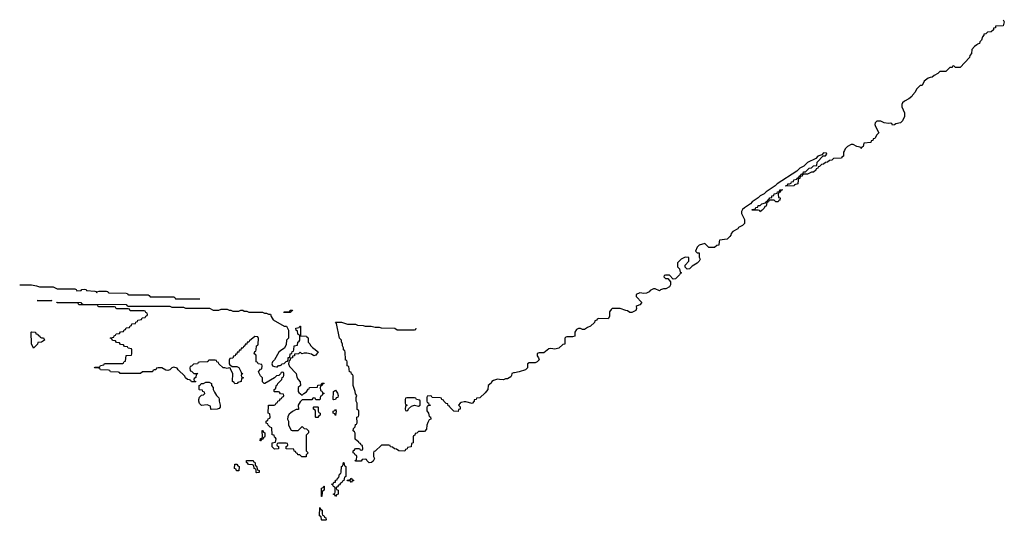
# Model space of a CAD drawing. Header units: inches. Extents: x 2710028 to 2964570, y 496606 to 722708.
# Tile 176 of 228: x 2904990 to 2914962, y 509826 to 514892. Entities that reach past the tile are written whole.
import ezdxf

# ---------------------------------------------------------------- set-up
doc = ezdxf.new("R2010")
doc.units = ezdxf.units.IN
doc.header["$MEASUREMENT"] = 0
for name, color, linetype in [('C9500', 7, 'Continuous'), ('C9501', 7, 'Continuous'), ('C9511', 7, 'Continuous')]:
    doc.layers.add(name, color=color, linetype=linetype)

msp = doc.modelspace()

# ---------------------------------------------------------------- linework, layer by layer
at = {"layer": 'C9500', "color": 6}
msp.add_lwpolyline([(2908050, 509826), (2908046, 509830), (2908042, 509862), (2908026, 509870), (2908030, 509954), (2908038, 509938), (2908054, 509930), (2908054, 509890), (2908058, 509878), (2908070, 509874), (2908078, 509858), (2908091.6, 509851.6), (2908094, 509830), (2908090, 509826)], close=True, dxfattribs=at)
at = {"layer": 'C9501', "color": 6}
for points in [[(2904990, 512209.4), (2905109.1, 512209.1), (2905160.4, 512200.4), (2905190.6, 512189.4), (2905328.7, 512188.7), (2905370, 512169.3), (2905547.3, 512167.3), (2905562, 512162), (2905570, 512149.2), (2905614, 512150), (2905618, 512162), (2905650, 512166), (2905662, 512162), (2905666, 512150), (2905750, 512146), (2905762, 512142), (2905770, 512129.2), (2905778, 512142), (2905790, 512146), (2905870, 512146), (2905882, 512142), (2905886, 512130), (2905891.6, 512128.4), (2906070, 512126), (2906082, 512122), (2906086, 512110), (2906092.7, 512107.3), (2906290, 512106), (2906302, 512102), (2906310, 512086), (2906550, 512086), (2906562, 512082), (2906568, 512068), (2906813, 512067)], [(2910000, 511319.8), (2909990, 511318), (2909974, 511310), (2909972, 511290), (2909963.6, 511276.4), (2909930, 511258), (2909910, 511258), (2909890, 511249), (2909850, 511249.2), (2909830, 511254), (2909790, 511242), (2909772, 511230), (2909764.7, 511215.3), (2909734, 511190), (2909732, 511150), (2909703.6, 511116.4), (2909650, 511066), (2909618, 511062), (2909614, 511050), (2909594, 511046), (2909592, 511030), (2909570.9, 511009.1), (2909510, 511024), (2909490, 511024), (2909462.8, 511017.2), (2909452, 511010), (2909434, 510990), (2909450, 510974), (2909451.3, 510950), (2909434, 510946), (2909430, 510928), (2909386, 510930), (2909346, 510970), (2909342, 510982), (2909330, 510986), (2909326, 511006), (2909310, 511008), (2909286, 511030), (2909282, 511042), (2909266, 511050), (2909262, 511062), (2909250, 511066), (2909168.7, 511068.7), (2909162, 511082), (2909150, 511086), (2909118, 511082), (2909114, 511070), (2909114, 511030), (2909118, 511018), (2909130, 511014), (2909134, 510994), (2909151.3, 510990), (2909118, 510982), (2909112.7, 510967.3), (2909112.7, 510932.7), (2909132, 510910), (2909138, 510878), (2909150, 510874), (2909154, 510850), (2909138, 510842), (2909123.6, 510816.4), (2909112.7, 510787.3), (2909111.6, 510748.4), (2909090, 510726), (2909030, 510726), (2909011.6, 510708.4), (2908994, 510706), (2908991.6, 510688.4), (2908978, 510682), (2908974, 510670), (2908974, 510610), (2908958, 510602), (2908954, 510570), (2908918, 510562), (2908914, 510550), (2908898, 510542), (2908890, 510526), (2908830, 510528.7), (2908807.3, 510547.3), (2908786, 510550), (2908767.3, 510567.3), (2908746, 510570), (2908742, 510582), (2908730, 510586), (2908652.7, 510587.3), (2908590, 510526), (2908578, 510522), (2908574, 510510), (2908574, 510470), (2908582, 510450), (2908570, 510426), (2908554, 510410), (2908528.4, 510408.4), (2908506, 510430), (2908502, 510442), (2908490, 510446), (2908458, 510442), (2908450, 510426), (2908390, 510426), (2908387.3, 510432.7), (2908402, 510438), (2908406, 510470), (2908402, 510482), (2908387.3, 510487.3), (2908382, 510502), (2908367.3, 510507.3), (2908366, 510530), (2908382, 510538), (2908390, 510554), (2908430, 510554), (2908438, 510538), (2908450, 510534), (2908462, 510538), (2908466, 510550), (2908462, 510582), (2908447.3, 510587.3), (2908442, 510602), (2908427.3, 510607.3), (2908422, 510622), (2908410, 510626), (2908388.4, 510648.4), (2908387.3, 510707.3), (2908382, 510722), (2908368.7, 510730), (2908370, 510754), (2908388, 510772), (2908390, 510794), (2908402, 510798), (2908407.3, 510812.7), (2908406, 510870), (2908422, 510878), (2908426, 510890), (2908426, 510930), (2908422, 510942), (2908408.8, 510948.8), (2908408, 511010), (2908398, 511030), (2908398, 511070), (2908406, 511090), (2908390, 511106), (2908388.7, 511130), (2908369, 511190), (2908367.3, 511287.3), (2908362, 511302), (2908350, 511306), (2908346, 511326), (2908328.7, 511330), (2908322, 511382), (2908308, 511390), (2908306, 511430), (2908302, 511442), (2908290, 511446), (2908288.4, 511451.6), (2908287.3, 511527.3), (2908282, 511542), (2908268.7, 511550), (2908268, 511570), (2908258, 511590), (2908258, 511610), (2908248.8, 511631.2), (2908248.8, 511648.8), (2908229.2, 511670), (2908198, 511818), (2908188, 511830), (2908250.7, 511830.7), (2908311.6, 511811.6), (2908390, 511811.3), (2908410, 511802), (2908470, 511798), (2908490, 511792), (2908548.4, 511791.6), (2908590, 511782), (2908630, 511782), (2908650, 511774), (2908788.4, 511771.6), (2908812.7, 511752.7), (2908988, 511752), (2909002, 511758), (2909006, 511770)]]:
    msp.add_lwpolyline(points, dxfattribs=at)
for points in [[(2905310, 512046), (2905166, 512050), (2905314, 512050)], [(2906530, 511982), (2906650, 511982), (2906670, 511974), (2906890, 511974), (2906911.6, 511971.6), (2906950, 511952), (2907007.3, 511952.7), (2907030, 511962), (2907090, 511962), (2907110, 511952), (2907130, 511952), (2907150, 511942), (2907210, 511942), (2907228.4, 511951.6), (2907250, 511952), (2907263.6, 511943.6), (2907290, 511942), (2907310, 511932), (2907450, 511932), (2907470, 511922), (2907490, 511922), (2907510, 511912), (2907530, 511912), (2907536, 511890), (2907556.3, 511856.3), (2907670, 511791.3), (2907691.3, 511791.3), (2907711.3, 511751.3), (2907711, 511670), (2907692, 511650), (2907690, 511606), (2907670.8, 511569.2), (2907634.4, 511545.6), (2907613.7, 511526.3), (2907570.5, 511449.5), (2907551, 511430), (2907544.7, 511410), (2907552, 511390), (2907570, 511381), (2907590, 511378), (2907602, 511378), (2907610, 511391.3), (2907628, 511392), (2907642, 511398), (2907646, 511410), (2907668.4, 511411.6), (2907690, 511434), (2907702, 511438), (2907708.4, 511451.6), (2907710, 511472), (2907726, 511474), (2907729.1, 511510.9), (2907746, 511514), (2907750, 511534), (2907762, 511538), (2907767.3, 511552.7), (2907768.4, 511591.6), (2907802, 511598), (2907806, 511630), (2907822, 511638), (2907826, 511650), (2907826, 511690), (2907822, 511702), (2907808, 511710), (2907802, 511742), (2907790, 511746), (2907786, 511770), (2907822, 511778), (2907826, 511790), (2907834, 511790), (2907834, 511694), (2907894, 511690), (2907898, 511678), (2907912, 511672), (2907912, 511630), (2907930, 511612), (2907936, 511596), (2907954.8, 511574.8), (2908012, 511530), (2907990, 511498), (2907970, 511488.7), (2907945.6, 511505.6), (2907898, 511518), (2907870, 511518), (2907846, 511510), (2907830, 511526), (2907814, 511510), (2907774, 511506), (2907772, 511490), (2907754, 511486), (2907752, 511470), (2907734, 511466), (2907730, 511446), (2907718, 511442), (2907712, 511410), (2907723.6, 511383.6), (2907790, 511312), (2907796, 511276), (2907810.9, 511250.9), (2907832, 511228), (2907834, 511190), (2907812, 511170), (2907811.3, 511130), (2907818, 511118), (2907850, 511092), (2907868, 511110), (2907895.3, 511124.7), (2907910, 511154), (2907922, 511158), (2907926, 511170), (2908006, 511174), (2908010, 511192), (2908042, 511198), (2908050, 511214), (2908070, 511214), (2908072, 511210), (2908058, 511202), (2908050, 511186), (2908038, 511182), (2908034, 511170), (2908038, 511138), (2908050, 511134), (2908058, 511118), (2908074, 511110), (2908058, 511102), (2908050, 511086), (2908038, 511082), (2908030, 511046), (2907990, 511046), (2907982, 511062), (2907970, 511066), (2907958, 511062), (2907950, 511046), (2907850, 511046), (2907830, 511026), (2907812, 510990), (2907812.7, 510947.3), (2907790, 510946), (2907751.6, 510928.4), (2907734, 510910), (2907718, 510902), (2907705.4, 510874.6), (2907702, 510850), (2907712, 510830), (2907712, 510790), (2907738, 510738), (2907750, 510734), (2907810, 510734), (2907850, 510774), (2907870, 510754), (2907894, 510750), (2907914, 510730), (2907914, 510710), (2907892, 510688), (2907892, 510530), (2907911.3, 510510), (2907892, 510488), (2907890, 510468.7), (2907849.1, 510469.1), (2907827.3, 510487.3), (2907806, 510490), (2907802, 510502), (2907790, 510506), (2907782, 510522), (2907770, 510526), (2907766, 510546), (2907688, 510548), (2907688.4, 510571.6), (2907702, 510578), (2907706, 510590), (2907702, 510602), (2907687.3, 510607.3), (2907612.7, 510607.3), (2907598, 510602), (2907594, 510590), (2907598, 510578), (2907611.6, 510571.6), (2907612, 510548), (2907570, 510546), (2907546, 510570), (2907546, 510610), (2907582, 510618), (2907586, 510650), (2907582, 510662), (2907570, 510666), (2907566, 510686), (2907548, 510690), (2907542, 510762), (2907527.3, 510767.3), (2907507.3, 510787.3), (2907502, 510802), (2907486, 510810), (2907486, 510830), (2907502, 510838), (2907507.3, 510852.7), (2907522, 510858), (2907526, 510870), (2907522, 510902), (2907508, 510910), (2907508.7, 510988.7), (2907510, 510992), (2907567.3, 510992.7), (2907582, 510998), (2907586, 511010), (2907602, 511018), (2907606, 511030), (2907622, 511038), (2907630, 511054), (2907642, 511058), (2907647.3, 511072.7), (2907662, 511078), (2907666, 511090), (2907662, 511102), (2907630, 511106), (2907622, 511122), (2907610, 511126), (2907570, 511126), (2907566, 511130), (2907566, 511150), (2907582, 511158), (2907590, 511194), (2907602, 511198), (2907606, 511210), (2907646, 511250), (2907648, 511272), (2907662, 511278), (2907666, 511290), (2907666, 511310), (2907662, 511322), (2907650, 511326), (2907638, 511322), (2907632.7, 511307.3), (2907614, 511290), (2907590, 511288), (2907571, 511269), (2907474, 511210), (2907466, 511210), (2907450, 511226), (2907448.7, 511268.7), (2907430, 511288), (2907409.2, 511330), (2907430, 511354), (2907442, 511358), (2907446, 511390), (2907442, 511402), (2907406, 511410), (2907402, 511422), (2907386, 511430), (2907386, 511490), (2907382, 511502), (2907366, 511510), (2907370, 511534), (2907382, 511538), (2907386, 511550), (2907388, 511590), (2907402, 511598), (2907406, 511610), (2907407.3, 511667.3), (2907402, 511682), (2907370, 511686), (2907318, 511642), (2907310, 511628.7), (2907292.7, 511627.3), (2907291.3, 511610), (2907272.7, 511607.3), (2907271.3, 511590), (2907258, 511582), (2907250, 511568.7), (2907232.7, 511567.3), (2907230, 511548.7), (2907212.7, 511547.3), (2907210, 511528), (2907194, 511526), (2907190, 511508), (2907174, 511506), (2907172, 511490), (2907154, 511486), (2907150, 511468), (2907118, 511462), (2907112.7, 511447.3), (2907112, 511410), (2907119.6, 511399.6), (2907142, 511382), (2907190, 511381), (2907210, 511370.8), (2907234, 511326), (2907234, 511314), (2907251.3, 511310), (2907238, 511302), (2907234, 511290), (2907238, 511278), (2907254, 511270), (2907254, 511266), (2907238, 511262), (2907234, 511230), (2907198, 511222), (2907194, 511210), (2907168.4, 511208.4), (2907162, 511222), (2907146, 511230), (2907148, 511310), (2907126, 511354), (2907126, 511366), (2907110, 511368), (2907090, 511362), (2907069, 511369), (2907050, 511369.2), (2907006, 511410), (2907002, 511422), (2906986, 511430), (2906982, 511442), (2906970, 511446), (2906910, 511446), (2906898, 511442), (2906894, 511430), (2906888.8, 511428.8), (2906812.7, 511427.3), (2906798, 511422), (2906790, 511408), (2906750, 511406), (2906730, 511386), (2906718, 511382), (2906714, 511370), (2906718, 511338), (2906730, 511334), (2906752.7, 511312.7), (2906794, 511310), (2906778, 511302), (2906774, 511270), (2906758, 511262), (2906754, 511250), (2906758, 511238), (2906774, 511230), (2906770, 511226), (2906730, 511228), (2906722, 511242), (2906708.7, 511248.7), (2906690, 511249.2), (2906670, 511269.2), (2906663.7, 511283.7), (2906595.3, 511350), (2906585.2, 511365.2), (2906550, 511375.3), (2906530, 511369), (2906510, 511349.2), (2906490, 511342), (2906470, 511344), (2906430, 511368.7), (2906391.3, 511368.7), (2906374, 511366), (2906370, 511348.7), (2906352, 511348), (2906338, 511342), (2906334, 511330), (2906232.7, 511327.3), (2906214, 511310), (2906006, 511310), (2906002, 511322), (2905990, 511326), (2905910, 511328.7), (2905902, 511342), (2905890, 511346), (2905810, 511349), (2905802, 511362), (2905790, 511366), (2905746, 511370), (2905750, 511374), (2905790, 511374), (2905802, 511378), (2905807.3, 511392.7), (2905842, 511398), (2905850, 511414), (2906030, 511414), (2906042, 511418), (2906047.3, 511432.7), (2906062, 511438), (2906067.3, 511492.7), (2906122, 511498), (2906126, 511510), (2906126, 511550), (2906122, 511562), (2906087.3, 511567.3), (2906082, 511582), (2906050, 511586), (2906042, 511602), (2906010, 511606), (2906002, 511622), (2905970, 511626), (2905962, 511642), (2905930, 511646), (2905922, 511662), (2905906, 511670), (2905910, 511674), (2905942, 511678), (2905947.3, 511692.7), (2905962, 511698), (2905967.3, 511712.7), (2906002, 511718), (2906010, 511734), (2906042, 511738), (2906047.3, 511752.7), (2906062, 511758), (2906067.3, 511772.7), (2906102, 511778), (2906107.3, 511792.7), (2906122, 511798), (2906127.3, 511812.7), (2906162, 511818), (2906167.3, 511832.7), (2906182, 511838), (2906187.3, 511852.7), (2906222, 511858), (2906230, 511874), (2906262, 511878), (2906267.3, 511892.7), (2906282, 511898), (2906286, 511910), (2906282, 511922), (2906267.3, 511927.3), (2906262, 511942), (2906250, 511946), (2906110, 511946), (2906102, 511962), (2906090, 511966), (2905972.7, 511967.3), (2905966, 511970), (2905962, 511982), (2905950, 511986), (2905792.7, 511987.3), (2905786, 511990), (2905782, 512002), (2905770, 512006), (2905590, 512008), (2905582, 512022), (2905570, 512026), (2905410, 512026), (2905368.4, 512028.4), (2905367.3, 512032.7), (2905610, 512031.3), (2905618, 512018), (2905630, 512014), (2906070, 512011), (2906078, 511998), (2906090, 511994), (2906510, 511992)], [(2907730, 511929.2), (2907666, 511930), (2907670, 511934), (2907710, 511934), (2907722, 511938), (2907730, 511954), (2907752.7, 511952.7), (2907750, 511946), (2907738, 511942)], [(2905130, 511569.2), (2905108.4, 511611.6), (2905106, 511730), (2905110, 511734), (2905150, 511731.3), (2905154, 511714), (2905174, 511710), (2905178, 511698), (2905194, 511690), (2905198, 511678), (2905212, 511672), (2905230, 511671.3), (2905242, 511650), (2905212, 511630), (2905174, 511626), (2905172, 511610)], [(2906928.8, 510948.8), (2906926, 510950), (2906922, 510982), (2906890, 510995.3), (2906830, 510989.2), (2906810, 511008.7), (2906802.7, 511030), (2906802.7, 511050), (2906810, 511072), (2906830, 511092), (2906850, 511094), (2906866, 511110), (2906862, 511122), (2906846, 511130), (2906842, 511142), (2906810, 511146), (2906806, 511150), (2906806, 511190), (2906822, 511198), (2906828.4, 511211.6), (2906850, 511212), (2906876.4, 511223.6), (2906910, 511224.7), (2906931.3, 511210), (2906932, 511190), (2906950.7, 511170.7), (2906951, 511150), (2906962, 511122), (2906982, 511090), (2907005.4, 511065.4), (2907011, 511051), (2907011, 511030), (2907021, 510990), (2907018.8, 510970), (2907010, 510959), (2906990, 510949.3)], [(2908170, 511046), (2908166, 511050), (2908168, 511130), (2908190, 511142), (2908210, 511114), (2908214, 511090), (2908212, 511070), (2908194, 511066), (2908190, 511048.7)], [(2908990, 511066), (2908910, 511066), (2908898, 511062), (2908894, 511050), (2908894, 511010), (2908898, 510998), (2908914, 510990), (2908898, 510982), (2908894, 510950), (2908898, 510938), (2908910, 510934), (2908922, 510938), (2908927.3, 510952.7), (2908958, 510982), (2908990, 510992), (2909030, 510982), (2909046, 510990), (2909046, 511030), (2909042, 511042), (2909010, 511048), (2909002, 511062)], [(2907990, 510866), (2907986, 510870), (2907986, 510930), (2907982, 510942), (2907966, 510950), (2907966, 510970), (2907970, 510974), (2908010, 510974), (2908014, 510970), (2908014, 510930), (2908018, 510918), (2908034, 510910), (2908031.6, 510888.4), (2908018, 510882), (2908010, 510866)], [(2908190, 510888), (2908182, 510902), (2908166, 510910), (2908166, 510930), (2908182, 510938), (2908188.7, 510951.3), (2908194, 510930)], [(2907430, 510628.7), (2907426, 510630), (2907430, 510654), (2907442, 510658), (2907448, 510672), (2907446, 510734), (2907450, 510734), (2907458, 510718), (2907474, 510710), (2907472.7, 510672.7), (2907470, 510666), (2907458, 510662), (2907450, 510646), (2907438, 510642)], [(2907210, 510326), (2907187.3, 510327.3), (2907182, 510342), (2907166, 510350), (2907167.3, 510392.7), (2907190, 510394), (2907198, 510378), (2907214, 510370)], [(2907390, 510306), (2907386, 510310), (2907386, 510330), (2907382, 510342), (2907366, 510350), (2907362, 510382), (2907347.3, 510387.3), (2907306, 510390), (2907302, 510402), (2907286, 510410), (2907286, 510430), (2907354, 510430), (2907358, 510418), (2907370, 510414), (2907378, 510378), (2907390, 510374), (2907398, 510338), (2907414, 510330), (2907414, 510310), (2907410, 510308)], [(2908190, 510066), (2908182, 510082), (2908166, 510090), (2908182, 510098), (2908186, 510110), (2908186, 510150), (2908182, 510162), (2908167.3, 510167.3), (2908162, 510182), (2908148, 510190), (2908166, 510194), (2908170, 510211.3), (2908187.3, 510212.7), (2908190, 510232), (2908206, 510234), (2908210, 510254), (2908222, 510258), (2908230, 510294), (2908242, 510298), (2908247.3, 510312.7), (2908248.7, 510370), (2908262, 510378), (2908268, 510410), (2908272, 510412), (2908278, 510378), (2908294, 510370), (2908294, 510270), (2908278, 510262), (2908274, 510230), (2908258, 510222), (2908252.7, 510207.3), (2908238, 510202), (2908230, 510186), (2908218, 510182), (2908210, 510166), (2908198, 510162), (2908194, 510150), (2908198, 510138), (2908214, 510130), (2908214, 510090), (2908198, 510082)], [(2908046, 510066), (2908048, 510150), (2908062, 510158), (2908070, 510172), (2908074, 510170), (2908074, 510130), (2908058, 510122), (2908052.7, 510107.3), (2908050, 510066)], [(2908350, 510208), (2908342, 510222), (2908310, 510226), (2908307.3, 510232.7), (2908342, 510238), (2908346, 510250), (2908351.6, 510251.6), (2908358, 510238), (2908374, 510230), (2908358, 510222)]]:
    msp.add_lwpolyline(points, close=True, dxfattribs=at)
at = {"layer": 'C9511', "color": 6}
msp.add_lwpolyline([(2914950, 514892), (2914962, 514870), (2914950, 514828.7), (2914874, 514826), (2914872, 514810), (2914854, 514806), (2914852, 514790), (2914830, 514768), (2914792.7, 514767.3), (2914774, 514750), (2914754, 514746), (2914754, 514734), (2914741, 514719), (2914730, 514686), (2914712.7, 514667.3), (2914712, 514650), (2914690, 514646), (2914683.6, 514636.4), (2914659.6, 514620.4), (2914634, 514590), (2914631.3, 514550), (2914612, 514530), (2914610.8, 514509.2), (2914514, 514410), (2914468.8, 514408.8), (2914450, 514426), (2914438, 514422), (2914434, 514410), (2914410, 514408), (2914370, 514368), (2914310, 514368), (2914290, 514348), (2914250, 514328), (2914231, 514309), (2914210, 514308.7), (2914190, 514302), (2914152, 514270), (2914130, 514226), (2914110, 514226), (2914072, 514190), (2914059.8, 514160.2), (2914032, 514130), (2914024.7, 514115.3), (2913994, 514090), (2913951.2, 514068.8), (2913932, 514050), (2913925.4, 514034.6), (2913924.7, 514010), (2913951.2, 513951.2), (2913951.2, 513911.2), (2913931.3, 513870), (2913912, 513850), (2913862, 513838), (2913850, 513828), (2913830, 513826), (2913822, 513842), (2913810, 513846), (2913790, 513842), (2913746, 513850), (2913710, 513866), (2913670, 513866), (2913654, 513850), (2913652, 513830), (2913658, 513810), (2913691.2, 513748.8), (2913670, 513726), (2913652, 513690), (2913634, 513686), (2913630, 513668), (2913614, 513666), (2913610, 513648.7), (2913538, 513642), (2913534, 513610), (2913518, 513602), (2913510, 513588.7), (2913502, 513602), (2913470, 513608), (2913430, 513628), (2913410, 513628), (2913374, 513610), (2913350, 513586), (2913342, 513570), (2913334, 513550), (2913334, 513510), (2913318, 513502), (2913314, 513490), (2913232.7, 513487.3), (2913214, 513470), (2913190, 513468), (2913170.7, 513449.3), (2913150, 513448), (2913130, 513428.7), (2913112, 513428), (2913090, 513406), (2913078, 513402), (2913074, 513390), (2913058, 513382), (2913054, 513370), (2913030.9, 513349.1), (2913010, 513348), (2912970, 513329), (2912932, 513328), (2912918, 513322), (2912914, 513310), (2912894, 513306), (2912890, 513286), (2912878, 513282), (2912872.7, 513267.3), (2912872, 513230), (2912838, 513222), (2912834, 513210), (2912748, 513208), (2912748.8, 513211.2), (2912754, 513214), (2912766, 513214), (2912769.1, 513230.9), (2912788, 513232), (2912802, 513238), (2912806, 513250), (2912826, 513254), (2912830, 513272), (2912862, 513278), (2912866, 513290), (2912882, 513298), (2912886, 513310), (2912902, 513318), (2912906, 513330), (2912926, 513334), (2912928.8, 513351.2), (2912950, 513354), (2912986, 513390), (2913010, 513394), (2913028.4, 513411.6), (2913062, 513418), (2913066, 513450), (2913126, 513514), (2913150, 513514), (2913166, 513530), (2913162, 513542), (2913130, 513546), (2913114, 513526), (2913074, 513510), (2913052, 513488), (2912970, 513448), (2912931.2, 513408.8), (2912892, 513390), (2912859.8, 513360.2), (2912662, 513230), (2912642, 513210), (2912550, 513148.7), (2912530.7, 513129.3), (2912490, 513108.7), (2912470.7, 513089.3), (2912410, 513048.7), (2912390.9, 513029.1), (2912330, 512988.7), (2912311.3, 512970), (2912302, 512950), (2912302, 512930), (2912331.2, 512871.2), (2912332, 512830), (2912312, 512810), (2912271.3, 512788.7), (2912264.7, 512775.3), (2912211.6, 512748.4), (2912194, 512730), (2912192, 512710), (2912183.6, 512696.4), (2912154, 512670), (2912078, 512662), (2912072.7, 512647.3), (2912072, 512610), (2912050, 512606), (2912027.3, 512587.3), (2911970, 512588), (2911930, 512628), (2911871.2, 512608.8), (2911852, 512590), (2911834, 512550), (2911850, 512534), (2911870, 512534), (2911872, 512490), (2911882, 512470), (2911872, 512450), (2911850.7, 512429.3), (2911802, 512398), (2911772, 512370), (2911748.4, 512368.4), (2911728.4, 512388.4), (2911728.4, 512408.4), (2911768, 512450), (2911766, 512486), (2911730, 512488), (2911690, 512468), (2911652, 512430), (2911652.7, 512392.7), (2911672, 512370), (2911678, 512338), (2911694, 512330), (2911678, 512322), (2911674, 512310), (2911632, 512270), (2911607.3, 512267.3), (2911570, 512306), (2911530, 512306), (2911518, 512302), (2911514, 512290), (2911530, 512274), (2911552.7, 512272.7), (2911579.6, 512239.6), (2911582, 512210), (2911571, 512189), (2911534, 512170), (2911510, 512168.7), (2911481, 512159), (2911470, 512148.7), (2911427.3, 512167.3), (2911410, 512168), (2911374, 512150), (2911363.6, 512136.4), (2911336.9, 512123.1), (2911310, 512122), (2911270, 512128.7), (2911234, 512110), (2911232, 512090), (2911292, 512030), (2911270, 512006), (2911242, 511998), (2911234, 511990), (2911238, 511970), (2911230, 511949), (2911190, 511929.2), (2911170, 511929), (2911147.3, 511947.3), (2911130, 511948), (2911070, 511968.7), (2910990, 511968), (2910979.6, 511960.4), (2910963.6, 511936.4), (2910962, 511890), (2910950, 511866), (2910852.7, 511867.3), (2910838, 511862), (2910834, 511850), (2910814, 511846), (2910811.2, 511828.8), (2910770.9, 511789.1), (2910742, 511778), (2910710, 511758), (2910690, 511758), (2910670, 511768), (2910650, 511768), (2910630, 511758), (2910612, 511730), (2910612, 511690), (2910590, 511682), (2910530, 511682), (2910522, 511678), (2910511.3, 511668.7), (2910512, 511610), (2910490, 511606), (2910450, 511568), (2910410, 511559), (2910370, 511564), (2910350, 511562), (2910299.6, 511520.4), (2910250, 511522), (2910242, 511518), (2910232, 511510), (2910231.3, 511490), (2910244.7, 511470), (2910251.2, 511448.8), (2910230.9, 511429.1), (2910210, 511418), (2910150, 511418), (2910134, 511410), (2910132, 511370), (2910114, 511350), (2910050, 511328.7), (2910000, 511319.8)], dxfattribs=at)
msp.add_lwpolyline([(2912670, 513048), (2912648.4, 513048.4), (2912630, 513066), (2912590, 513066), (2912578, 513062), (2912574, 513050), (2912558, 513042), (2912550, 513006), (2912538, 513002), (2912530, 512986), (2912510, 512966), (2912498, 512962), (2912490, 512946), (2912482, 512962), (2912470, 512966), (2912410, 512966), (2912408, 512970), (2912442, 512978), (2912446, 512990), (2912466, 512994), (2912469.1, 513010.9), (2912488, 513012), (2912506, 513030), (2912542, 513038), (2912546, 513050), (2912562, 513058), (2912570, 513074), (2912582, 513078), (2912586, 513090), (2912606, 513094), (2912608, 513110), (2912627.3, 513112.7), (2912630, 513131.3), (2912648, 513132), (2912662, 513138), (2912666, 513150), (2912686, 513154), (2912689.1, 513170.9), (2912712.7, 513172.7), (2912712.7, 513167.3), (2912698, 513162), (2912690, 513146), (2912678, 513142), (2912672.7, 513127.3), (2912674, 513094), (2912692, 513090), (2912690, 513066), (2912678, 513062)], close=True, dxfattribs=at)

doc.saveas('drawing.dxf')
